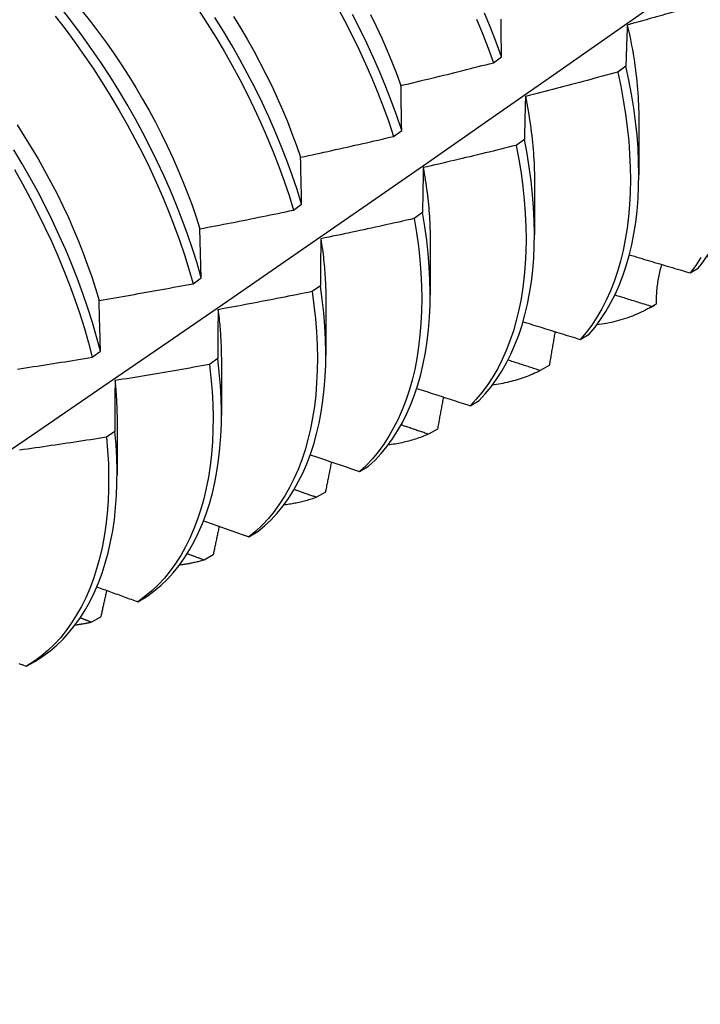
# Model space of a CAD drawing. Header units: inches. Extents: x 16 to 193, y 16 to 114.
# Tile 69 of 87: x 173.116 to 173.343, y 68.119 to 68.448. Entities that reach past the tile are written whole.
import ezdxf

# ---------------------------------------------------------------- set-up
doc = ezdxf.new("R2010")
doc.units = ezdxf.units.IN
doc.header["$MEASUREMENT"] = 0
doc.layers.add('Visible Edges(ANSI)', color=7, linetype='Continuous', lineweight=25)

msp = doc.modelspace()

# ---------------------------------------------------------------- linework, layer by layer
at = {"layer": 'Visible Edges(ANSI)'}
for p, q in [((173.27446, 68.43315), (173.27714, 68.43514)), ((173.31862, 68.43202), (173.31589, 68.43004)), ((173.32297, 68.41416), (173.32295, 68.39572)), ((173.24118, 68.40856), (173.24388, 68.41054)), ((173.28477, 68.40755), (173.28203, 68.40557)), ((173.28817, 68.39412), (173.28815, 68.37568)), ((173.2078, 68.38398), (173.2105, 68.38596)), ((173.25081, 68.38312), (173.24806, 68.38115)), ((173.17701, 68.3614), (173.1766, 68.37772)), ((173.25337, 68.37408), (173.25335, 68.35564)), ((173.34007, 68.36304), (173.3427, 68.36464)), ((173.1743, 68.35942), (173.17701, 68.3614)), ((173.21673, 68.35874), (173.21397, 68.35677)), ((173.21857, 68.35404), (173.21855, 68.3356)), ((173.3268, 68.35151), (173.32813, 68.35228)), ((173.32873, 68.35263), (173.32726, 68.35178)), ((173.30342, 68.34081), (173.30639, 68.3426)), ((173.14069, 68.33489), (173.14341, 68.33687)), ((173.18253, 68.33441), (173.17976, 68.33245)), ((173.18377, 68.334), (173.18375, 68.31556)), ((173.29306, 68.33214), (173.29005, 68.33042)), ((173.26668, 68.31871), (173.26965, 68.32049)), ((173.14898, 68.31396), (173.14895, 68.29552)), ((173.25578, 68.31091), (173.25276, 68.3092)), ((173.14821, 68.31013), (173.14543, 68.30817)), ((173.22984, 68.29676), (173.23282, 68.29853)), ((173.21842, 68.28983), (173.2154, 68.28813)), ((173.19291, 68.27494), (173.1959, 68.2767)), ((173.18098, 68.26889), (173.17795, 68.26721)), ((173.15589, 68.25326), (173.15888, 68.25501)), ((173.14347, 68.24811), (173.14044, 68.24644)), ((173.11878, 68.23173), (173.12178, 68.23347))]:
    msp.add_line(p, q, dxfattribs=at)
at = {"layer": 'Visible Edges(ANSI)', "flags": 128}
for points in [[(172.83573, 68.11895), (172.85803, 68.13349), (172.88029, 68.14805), (172.90251, 68.16266), (172.92469, 68.17729), (172.94682, 68.19195), (172.96892, 68.20664), (172.99097, 68.22136), (173.01299, 68.23611), (173.03497, 68.25088), (173.0569, 68.26568), (173.0788, 68.2805), (173.10065, 68.29535), (173.12247, 68.31022), (173.14424, 68.32511), (173.16598, 68.34002), (173.18768, 68.35494), (173.20933, 68.36989), (173.23095, 68.38486), (173.25253, 68.39984), (173.27406, 68.41483), (173.29556, 68.42984), (173.31702, 68.44487), (173.33844, 68.4599)], [(173.22226, 68.45203), (173.22482, 68.44727), (173.22727, 68.44247), (173.22961, 68.43766), (173.23183, 68.43282), (173.23394, 68.42797), (173.23593, 68.42311), (173.23781, 68.41825), (173.23956, 68.4134), (173.24118, 68.40856)], [(173.34456, 68.45302), (173.34329, 68.45265), (173.34202, 68.45227), (173.34075, 68.4519), (173.33948, 68.45153), (173.33821, 68.45116), (173.33693, 68.45079), (173.33566, 68.45042), (173.33439, 68.45005), (173.33312, 68.44968), (173.33185, 68.44932), (173.33057, 68.44895), (173.3293, 68.44859), (173.32803, 68.44823), (173.32675, 68.44787), (173.32548, 68.44751), (173.3242, 68.44715), (173.32293, 68.44679), (173.32165, 68.44643), (173.32038, 68.44608), (173.3191, 68.44572)], [(173.1283, 68.4487), (173.13162, 68.44441), (173.13485, 68.44004), (173.138, 68.4356), (173.14106, 68.4311), (173.14403, 68.42653), (173.1469, 68.4219), (173.14968, 68.41723), (173.15235, 68.41251), (173.15492, 68.40775), (173.15738, 68.40297), (173.15974, 68.39815), (173.16198, 68.39332), (173.1641, 68.38847), (173.16611, 68.38361), (173.16799, 68.37875), (173.16976, 68.3739), (173.1714, 68.36905), (173.17291, 68.36423), (173.1743, 68.35942)], [(173.17701, 68.3614), (173.17562, 68.36621), (173.17409, 68.37104), (173.17244, 68.37589), (173.17067, 68.38074), (173.16877, 68.3856), (173.16675, 68.39046), (173.16462, 68.3953), (173.16237, 68.40014), (173.16001, 68.40495), (173.15754, 68.40974), (173.15496, 68.41449), (173.15228, 68.4192), (173.1495, 68.42388), (173.14662, 68.4285), (173.14364, 68.43306), (173.14058, 68.43756), (173.13742, 68.442), (173.13418, 68.44636), (173.13086, 68.45064)], [(173.13733, 68.45039), (173.14009, 68.44691), (173.14278, 68.44337), (173.14541, 68.43977), (173.14796, 68.43611), (173.15045, 68.43241), (173.15286, 68.42865), (173.15519, 68.42486), (173.15745, 68.42102), (173.15963, 68.41716), (173.16172, 68.41326), (173.16374, 68.40934), (173.16566, 68.40541), (173.1675, 68.40146), (173.16925, 68.3975), (173.17091, 68.39353), (173.17247, 68.38957), (173.17394, 68.3856), (173.17531, 68.38165), (173.17659, 68.37771)], [(173.17604, 68.45087), (173.179, 68.44629), (173.18187, 68.44167), (173.18464, 68.43699), (173.18731, 68.43227), (173.18987, 68.42751), (173.19233, 68.42272), (173.19467, 68.4179), (173.1969, 68.41307), (173.19902, 68.40822), (173.20102, 68.40336), (173.2029, 68.3985), (173.20466, 68.39365), (173.20629, 68.38881), (173.2078, 68.38398)], [(173.18772, 68.44861), (173.19006, 68.44482), (173.19232, 68.44099), (173.1945, 68.43713), (173.19659, 68.43324), (173.1986, 68.42932), (173.20051, 68.42539), (173.20234, 68.42144), (173.20408, 68.41748), (173.20573, 68.41351), (173.20728, 68.40955), (173.20874, 68.40558), (173.21011, 68.40163)], [(173.24388, 68.41054), (173.24224, 68.41539), (173.24048, 68.42024), (173.2386, 68.4251), (173.2366, 68.42996), (173.23448, 68.43481), (173.23224, 68.43964), (173.2299, 68.44446), (173.22744, 68.44925)], [(173.23345, 68.44927), (173.23537, 68.44534), (173.23721, 68.44139), (173.23895, 68.43744), (173.24059, 68.43347), (173.24214, 68.42951), (173.24359, 68.42555)], [(173.27714, 68.43514), (173.27539, 68.43999), (173.27351, 68.44485), (173.27152, 68.44971)], [(173.2105, 68.38596), (173.20898, 68.39079), (173.20734, 68.39564), (173.20557, 68.40049), (173.20368, 68.40535), (173.20168, 68.41021), (173.19955, 68.41506), (173.19731, 68.41989), (173.19495, 68.4247), (173.19249, 68.42949), (173.18992, 68.43425), (173.18724, 68.43897), (173.18447, 68.44364), (173.18159, 68.44826)], [(173.26886, 68.44772), (173.27085, 68.44286), (173.27271, 68.438), (173.27446, 68.43315)], [(173.27714, 68.43514), (173.27713, 68.43575), (173.27712, 68.43636), (173.27712, 68.43696), (173.27711, 68.43757), (173.2771, 68.43818), (173.2771, 68.43878), (173.27709, 68.43938), (173.27708, 68.43998), (173.27708, 68.44058), (173.27707, 68.44118), (173.27706, 68.44178), (173.27706, 68.44238), (173.27705, 68.44298), (173.27704, 68.44357), (173.27704, 68.44417), (173.27703, 68.44476), (173.27703, 68.44535), (173.27702, 68.44594), (173.27702, 68.44653), (173.27701, 68.44712), (173.27701, 68.44771)], [(173.3191, 68.44572), (173.31908, 68.44516), (173.31905, 68.4446), (173.31903, 68.44404), (173.31901, 68.44348), (173.31899, 68.44292), (173.31897, 68.44235), (173.31895, 68.44179), (173.31892, 68.44122), (173.3189, 68.44065), (173.31888, 68.44009), (173.31886, 68.43952), (173.31884, 68.43895), (173.31882, 68.43837), (173.3188, 68.4378), (173.31878, 68.43723), (173.31876, 68.43665), (173.31875, 68.43608), (173.31873, 68.4355), (173.31871, 68.43492), (173.31869, 68.43434), (173.31867, 68.43376), (173.31865, 68.43318), (173.31864, 68.4326), (173.31862, 68.43202)], [(173.31908, 68.44572), (173.3194, 68.44434), (173.3197, 68.44296), (173.32, 68.44159), (173.32027, 68.44023), (173.32054, 68.43886), (173.32079, 68.43751), (173.32102, 68.43616), (173.32124, 68.43481), (173.32145, 68.43347), (173.32165, 68.43214), (173.32183, 68.43081), (173.32199, 68.42949), (173.32214, 68.42817), (173.32228, 68.42687), (173.32241, 68.42557), (173.32252, 68.42427), (173.32262, 68.42298), (173.3227, 68.42171), (173.32277, 68.42043), (173.32283, 68.41917), (173.32287, 68.41791), (173.3229, 68.41667), (173.32292, 68.41543), (173.32292, 68.4142)], [(173.24362, 68.42554), (173.24491, 68.42585), (173.2462, 68.42615), (173.24749, 68.42646), (173.24877, 68.42677), (173.25006, 68.42708), (173.25135, 68.42739), (173.25263, 68.4277), (173.25392, 68.42801), (173.25521, 68.42832), (173.25649, 68.42864), (173.25778, 68.42895), (173.25906, 68.42927), (173.26035, 68.42959), (173.26163, 68.42991), (173.26291, 68.43022), (173.2642, 68.43055), (173.26548, 68.43087), (173.26676, 68.43119), (173.26805, 68.43152), (173.26933, 68.43184), (173.27061, 68.43217), (173.27189, 68.43249), (173.27317, 68.43282), (173.27446, 68.43315)], [(173.30639, 68.3426), (173.30834, 68.34494), (173.31018, 68.34744), (173.31191, 68.35008), (173.31351, 68.35286), (173.315, 68.35578), (173.31636, 68.35884), (173.3176, 68.36203), (173.31872, 68.36535), (173.31971, 68.3688), (173.32056, 68.37236), (173.32129, 68.37604), (173.32189, 68.37982), (173.32235, 68.38372), (173.32268, 68.38771), (173.32288, 68.3918), (173.32295, 68.39598), (173.32287, 68.40024), (173.32267, 68.40459), (173.32233, 68.409), (173.32185, 68.41349), (173.32125, 68.41804), (173.3205, 68.42265), (173.31963, 68.42731), (173.31862, 68.43202)], [(173.31589, 68.43004), (173.31461, 68.42969), (173.31333, 68.42934), (173.31206, 68.42899), (173.31078, 68.42864), (173.3095, 68.42829), (173.30822, 68.42795), (173.30694, 68.4276), (173.30566, 68.42726), (173.30438, 68.42692), (173.3031, 68.42658), (173.30182, 68.42624), (173.30054, 68.4259), (173.29925, 68.42556), (173.29797, 68.42522), (173.29669, 68.42489), (173.29541, 68.42455), (173.29412, 68.42422), (173.29284, 68.42389), (173.29156, 68.42356), (173.29027, 68.42323), (173.28899, 68.4229), (173.2877, 68.42257), (173.28642, 68.42224), (173.28513, 68.42192)], [(173.31589, 68.43004), (173.31689, 68.42533), (173.31775, 68.42068), (173.31848, 68.41608), (173.31908, 68.41153), (173.31955, 68.40705), (173.31988, 68.40263), (173.32007, 68.3983), (173.32013, 68.39404), (173.32006, 68.38986), (173.31985, 68.38578), (173.31951, 68.3818), (173.31904, 68.37791), (173.31843, 68.37413), (173.31769, 68.37046), (173.31682, 68.36691), (173.31583, 68.36348), (173.3147, 68.36017), (173.31345, 68.35699), (173.31208, 68.35394), (173.31058, 68.35103), (173.30897, 68.34825), (173.30723, 68.34562), (173.30539, 68.34314), (173.30342, 68.34081)], [(173.24388, 68.41054), (173.24386, 68.41118), (173.24385, 68.41182), (173.24384, 68.41245), (173.24383, 68.41309), (173.24382, 68.41372), (173.24381, 68.41435), (173.2438, 68.41498), (173.24379, 68.41561), (173.24377, 68.41624), (173.24376, 68.41687), (173.24375, 68.41749), (173.24374, 68.41812), (173.24373, 68.41874), (173.24372, 68.41937), (173.24371, 68.41999), (173.2437, 68.42061), (173.24369, 68.42123), (173.24368, 68.42185), (173.24367, 68.42247), (173.24366, 68.42308), (173.24365, 68.4237), (173.24364, 68.42431), (173.24363, 68.42493), (173.24362, 68.42554)], [(173.28513, 68.42192), (173.28512, 68.42133), (173.2851, 68.42074), (173.28508, 68.42015), (173.28507, 68.41956), (173.28505, 68.41897), (173.28503, 68.41838), (173.28502, 68.41779), (173.285, 68.4172), (173.28498, 68.4166), (173.28497, 68.416), (173.28495, 68.41541), (173.28494, 68.41481), (173.28492, 68.41421), (173.28491, 68.41361), (173.28489, 68.41301), (173.28488, 68.41241), (173.28487, 68.4118), (173.28485, 68.4112), (173.28484, 68.41059), (173.28482, 68.40999), (173.28481, 68.40938), (173.2848, 68.40877), (173.28479, 68.40816), (173.28477, 68.40755)], [(173.2851, 68.42194), (173.28535, 68.42073), (173.28558, 68.41952), (173.28581, 68.41832), (173.28602, 68.41711), (173.28623, 68.41592), (173.28642, 68.41473), (173.2866, 68.41354), (173.28678, 68.41235), (173.28694, 68.41118), (173.28709, 68.41), (173.28723, 68.40883), (173.28736, 68.40767), (173.28748, 68.40651), (173.28759, 68.40536), (173.28769, 68.40421), (173.28778, 68.40307), (173.28786, 68.40193), (173.28793, 68.4008), (173.28799, 68.39967), (173.28803, 68.39856), (173.28807, 68.39744), (173.2881, 68.39634), (173.28811, 68.39524), (173.28812, 68.39415)], [(173.11558, 68.41242), (173.118, 68.40866), (173.12034, 68.40487), (173.12261, 68.40104), (173.1248, 68.39717), (173.1269, 68.39328), (173.12892, 68.38937), (173.13086, 68.38544), (173.1327, 68.38149), (173.13445, 68.37753), (173.13611, 68.37357), (173.13767, 68.36961), (173.13913, 68.36565), (173.14049, 68.36171), (173.14176, 68.35777), (173.14292, 68.35385)], [(173.21016, 68.40162), (173.21146, 68.4019), (173.21275, 68.40218), (173.21405, 68.40246), (173.21534, 68.40274), (173.21664, 68.40302), (173.21793, 68.4033), (173.21923, 68.40358), (173.22052, 68.40387), (173.22181, 68.40415), (173.22311, 68.40444), (173.2244, 68.40473), (173.22569, 68.40501), (173.22698, 68.4053), (173.22828, 68.40559), (173.22957, 68.40589), (173.23086, 68.40618), (173.23215, 68.40647), (173.23344, 68.40677), (173.23473, 68.40706), (173.23602, 68.40736), (173.23731, 68.40766), (173.2386, 68.40796), (173.23989, 68.40826), (173.24118, 68.40856)], [(173.26965, 68.32049), (173.27171, 68.32269), (173.27366, 68.32505), (173.27549, 68.32755), (173.27721, 68.3302), (173.27881, 68.33299), (173.28029, 68.33592), (173.28164, 68.33899), (173.28288, 68.34219), (173.28398, 68.34552), (173.28496, 68.34897), (173.28581, 68.35253), (173.28653, 68.35622), (173.28712, 68.36001), (173.28758, 68.36391), (173.2879, 68.36791), (173.28809, 68.372), (173.28815, 68.37619), (173.28807, 68.38046), (173.28785, 68.38481), (173.28751, 68.38923), (173.28702, 68.39372), (173.28641, 68.39828), (173.28566, 68.40289), (173.28477, 68.40755)], [(173.14341, 68.33687), (173.14214, 68.34165), (173.14073, 68.34646), (173.1392, 68.35129), (173.13754, 68.35613), (173.13576, 68.36099), (173.13386, 68.36585), (173.13183, 68.3707), (173.12969, 68.37555), (173.12744, 68.38038), (173.12507, 68.3852), (173.12259, 68.38998), (173.12001, 68.39473), (173.11732, 68.39944), (173.11453, 68.40411)], [(173.28203, 68.40557), (173.28075, 68.40525), (173.27946, 68.40493), (173.27817, 68.40461), (173.27688, 68.40429), (173.2756, 68.40397), (173.27431, 68.40366), (173.27302, 68.40334), (173.27173, 68.40303), (173.27044, 68.40271), (173.26915, 68.4024), (173.26786, 68.40209), (173.26657, 68.40178), (173.26528, 68.40147), (173.26399, 68.40116), (173.2627, 68.40086), (173.26141, 68.40055), (173.26012, 68.40025), (173.25883, 68.39994), (173.25753, 68.39964), (173.25624, 68.39934), (173.25495, 68.39904), (173.25366, 68.39874), (173.25236, 68.39844), (173.25107, 68.39815)], [(173.28203, 68.40557), (173.28291, 68.40091), (173.28365, 68.39631), (173.28425, 68.39176), (173.28473, 68.38727), (173.28506, 68.38285), (173.28527, 68.37851), (173.28534, 68.37425), (173.28527, 68.37007), (173.28507, 68.36598), (173.28474, 68.36199), (173.28427, 68.3581), (173.28367, 68.35432), (173.28294, 68.35064), (173.28208, 68.34708), (173.28109, 68.34364), (173.27997, 68.34032), (173.27873, 68.33713), (173.27737, 68.33408), (173.27588, 68.33116), (173.27427, 68.32837), (173.27254, 68.32574), (173.2707, 68.32324), (173.26875, 68.3209), (173.26668, 68.31871)], [(173.2105, 68.38596), (173.21049, 68.38663), (173.21047, 68.38729), (173.21046, 68.38795), (173.21044, 68.38862), (173.21043, 68.38928), (173.21041, 68.38994), (173.2104, 68.39059), (173.21038, 68.39125), (173.21037, 68.39191), (173.21035, 68.39256), (173.21034, 68.39322), (173.21033, 68.39387), (173.21031, 68.39452), (173.2103, 68.39517), (173.21028, 68.39582), (173.21027, 68.39647), (173.21026, 68.39712), (173.21024, 68.39777), (173.21023, 68.39841), (173.21021, 68.39906), (173.2102, 68.3997), (173.21019, 68.40034), (173.21017, 68.40098), (173.21016, 68.40162)], [(173.11472, 68.39747), (173.1174, 68.39275), (173.11997, 68.388), (173.12244, 68.38321), (173.1248, 68.3784), (173.12705, 68.37356), (173.12918, 68.36872), (173.13119, 68.36386), (173.13309, 68.359), (173.13486, 68.35415), (173.13651, 68.3493), (173.13803, 68.34447), (173.13942, 68.33967), (173.14069, 68.33489)], [(173.25107, 68.39815), (173.25106, 68.39753), (173.25104, 68.39692), (173.25103, 68.3963), (173.25102, 68.39568), (173.25101, 68.39507), (173.25099, 68.39445), (173.25098, 68.39383), (173.25097, 68.39321), (173.25096, 68.39258), (173.25095, 68.39196), (173.25094, 68.39134), (173.25093, 68.39071), (173.25091, 68.39008), (173.2509, 68.38946), (173.25089, 68.38883), (173.25088, 68.3882), (173.25087, 68.38757), (173.25086, 68.38693), (173.25085, 68.3863), (173.25084, 68.38567), (173.25084, 68.38503), (173.25083, 68.3844), (173.25082, 68.38376), (173.25081, 68.38312)], [(173.25101, 68.39817), (173.2512, 68.39712), (173.25138, 68.39607), (173.25156, 68.39503), (173.25172, 68.39399), (173.25188, 68.39296), (173.25203, 68.39193), (173.25217, 68.3909), (173.25231, 68.38988), (173.25243, 68.38886), (173.25255, 68.38784), (173.25266, 68.38683), (173.25276, 68.38582), (173.25286, 68.38482), (173.25294, 68.38382), (173.25302, 68.38282), (173.25309, 68.38183), (173.25315, 68.38085), (173.25321, 68.37987), (173.25325, 68.37889), (173.25329, 68.37792), (173.25332, 68.37695), (173.25334, 68.37599), (173.25335, 68.37503), (173.25335, 68.37408)], [(173.1766, 68.37772), (173.17791, 68.37797), (173.17921, 68.37822), (173.18051, 68.37847), (173.18181, 68.37872), (173.18311, 68.37897), (173.18442, 68.37923), (173.18572, 68.37948), (173.18702, 68.37974), (173.18832, 68.37999), (173.18962, 68.38025), (173.19092, 68.38051), (173.19222, 68.38077), (173.19352, 68.38103), (173.19482, 68.3813), (173.19612, 68.38156), (173.19742, 68.38182), (173.19872, 68.38209), (173.20001, 68.38236), (173.20131, 68.38262), (173.20261, 68.38289), (173.20391, 68.38316), (173.20521, 68.38343), (173.2065, 68.38371), (173.2078, 68.38398)], [(173.23282, 68.29853), (173.23498, 68.30058), (173.23703, 68.30279), (173.23897, 68.30515), (173.2408, 68.30766), (173.24251, 68.31032), (173.2441, 68.31312), (173.24557, 68.31606), (173.24692, 68.31914), (173.24815, 68.32234), (173.24925, 68.32568), (173.25022, 68.32913), (173.25106, 68.33271), (173.25177, 68.3364), (173.25235, 68.3402), (173.2528, 68.34411), (173.25312, 68.34811), (173.2533, 68.35221), (173.25335, 68.3564), (173.25326, 68.36068), (173.25304, 68.36503), (173.25268, 68.36946), (173.25219, 68.37395), (173.25157, 68.37851), (173.25081, 68.38312)], [(173.24806, 68.38115), (173.24676, 68.38086), (173.24547, 68.38056), (173.24417, 68.38027), (173.24288, 68.37998), (173.24158, 68.37969), (173.24029, 68.37941), (173.23899, 68.37912), (173.23769, 68.37883), (173.2364, 68.37855), (173.2351, 68.37827), (173.2338, 68.37798), (173.2325, 68.3777), (173.2312, 68.37742), (173.2299, 68.37714), (173.22861, 68.37687), (173.22731, 68.37659), (173.22601, 68.37631), (173.22471, 68.37604), (173.22341, 68.37576), (173.22211, 68.37549), (173.22081, 68.37522), (173.21951, 68.37495), (173.2182, 68.37468), (173.2169, 68.37441)], [(173.24806, 68.38115), (173.24881, 68.37654), (173.24942, 68.37199), (173.2499, 68.3675), (173.25025, 68.36308), (173.25046, 68.35873), (173.25054, 68.35446), (173.25048, 68.35028), (173.25029, 68.34618), (173.24996, 68.34219), (173.2495, 68.33829), (173.24891, 68.3345), (173.24819, 68.33082), (173.24734, 68.32725), (173.24635, 68.3238), (173.24525, 68.32048), (173.24401, 68.31728), (173.24265, 68.31421), (173.24117, 68.31129), (173.23957, 68.3085), (173.23785, 68.30585), (173.23601, 68.30335), (173.23407, 68.301), (173.23201, 68.2988), (173.22984, 68.29676)], [(173.2169, 68.37441), (173.21689, 68.37377), (173.21689, 68.37313), (173.21688, 68.37249), (173.21687, 68.37184), (173.21686, 68.3712), (173.21685, 68.37055), (173.21684, 68.3699), (173.21683, 68.36926), (173.21683, 68.36861), (173.21682, 68.36796), (173.21681, 68.36731), (173.2168, 68.36665), (173.2168, 68.366), (173.21679, 68.36534), (173.21678, 68.36469), (173.21678, 68.36403), (173.21677, 68.36337), (173.21676, 68.36272), (173.21676, 68.36206), (173.21675, 68.36139), (173.21674, 68.36073), (173.21674, 68.36007), (173.21673, 68.35941), (173.21673, 68.35874)], [(173.21689, 68.37442), (173.21702, 68.37353), (173.21716, 68.37265), (173.21728, 68.37178), (173.2174, 68.3709), (173.21752, 68.37003), (173.21763, 68.36916), (173.21773, 68.36829), (173.21783, 68.36743), (173.21792, 68.36657), (173.218, 68.36571), (173.21808, 68.36486), (173.21815, 68.36401), (173.21822, 68.36316), (173.21828, 68.36232), (173.21833, 68.36148), (173.21838, 68.36064), (173.21842, 68.35981), (173.21846, 68.35898), (173.21848, 68.35815), (173.21851, 68.35732), (173.21853, 68.3565), (173.21854, 68.35569), (173.21854, 68.35488), (173.21854, 68.35407)], [(173.31977, 68.36906), (173.32062, 68.3688), (173.32146, 68.36855), (173.3223, 68.3683), (173.32315, 68.36804), (173.32399, 68.36779), (173.32484, 68.36754), (173.32568, 68.36729), (173.32653, 68.36703), (173.32737, 68.36678), (173.32822, 68.36653), (173.32906, 68.36628), (173.32991, 68.36603), (173.33075, 68.36578), (173.3316, 68.36553), (173.33244, 68.36528), (173.33329, 68.36503), (173.33414, 68.36478), (173.33499, 68.36453), (173.33583, 68.36428), (173.33668, 68.36403), (173.33753, 68.36378), (173.33838, 68.36353), (173.33922, 68.36328), (173.34007, 68.36304)], [(173.34367, 68.36813), (173.34193, 68.36551), (173.34007, 68.36304)], [(173.33056, 68.36584), (173.3304, 68.36532), (173.33025, 68.36479), (173.3301, 68.36426), (173.32997, 68.36373), (173.32983, 68.3632), (173.32971, 68.36267), (173.3296, 68.36213), (173.32949, 68.36158), (173.32939, 68.36104), (173.32929, 68.36049), (173.3292, 68.35994), (173.32912, 68.35939), (173.32905, 68.35884), (173.32898, 68.35828), (173.32893, 68.35772), (173.32887, 68.35716), (173.32883, 68.3566), (173.32879, 68.35604), (173.32877, 68.35548), (173.32874, 68.35491), (173.32873, 68.35434), (173.32872, 68.35377), (173.32872, 68.3532), (173.32873, 68.35263)], [(173.14295, 68.35383), (173.14426, 68.35405), (173.14557, 68.35427), (173.14688, 68.3545), (173.14818, 68.35472), (173.14949, 68.35495), (173.1508, 68.35517), (173.15211, 68.3554), (173.15342, 68.35563), (173.15472, 68.35586), (173.15603, 68.35609), (173.15734, 68.35632), (173.15864, 68.35655), (173.15995, 68.35678), (173.16126, 68.35702), (173.16256, 68.35725), (173.16387, 68.35749), (173.16517, 68.35773), (173.16648, 68.35797), (173.16778, 68.35821), (173.16909, 68.35845), (173.17039, 68.35869), (173.17169, 68.35893), (173.173, 68.35918), (173.1743, 68.35942)], [(173.21397, 68.35677), (173.21267, 68.35651), (173.21136, 68.35624), (173.21006, 68.35598), (173.20876, 68.35572), (173.20745, 68.35546), (173.20615, 68.3552), (173.20485, 68.35494), (173.20354, 68.35469), (173.20224, 68.35443), (173.20093, 68.35418), (173.19963, 68.35392), (173.19832, 68.35367), (173.19702, 68.35342), (173.19571, 68.35317), (173.1944, 68.35292), (173.1931, 68.35267), (173.19179, 68.35242), (173.19048, 68.35218), (173.18918, 68.35193), (173.18787, 68.35169), (173.18656, 68.35145), (173.18525, 68.35121), (173.18394, 68.35097), (173.18264, 68.35073)], [(173.21397, 68.35677), (173.21459, 68.35222), (173.21508, 68.34772), (173.21543, 68.3433), (173.21565, 68.33894), (173.21574, 68.33467), (173.21569, 68.33048), (173.2155, 68.32639), (173.21519, 68.32238), (173.21473, 68.31848), (173.21415, 68.31468), (173.21344, 68.31099), (173.21259, 68.30742), (173.21162, 68.30396), (173.21052, 68.30063), (173.20929, 68.29743), (173.20794, 68.29435), (173.20646, 68.29142), (173.20487, 68.28862), (173.20316, 68.28596), (173.20133, 68.28345), (173.19939, 68.28109), (173.19733, 68.27889), (173.19517, 68.27683), (173.19291, 68.27494)], [(173.1959, 68.2767), (173.19815, 68.2786), (173.20031, 68.28067), (173.20235, 68.28289), (173.20428, 68.28526), (173.2061, 68.28778), (173.20781, 68.29044), (173.20939, 68.29325), (173.21086, 68.2962), (173.2122, 68.29928), (173.21342, 68.3025), (173.21451, 68.30584), (173.21547, 68.3093), (173.21631, 68.31289), (173.21701, 68.31658), (173.21759, 68.32039), (173.21803, 68.3243), (173.21833, 68.32831), (173.21851, 68.33242), (173.21855, 68.33661), (173.21845, 68.34089), (173.21822, 68.34525), (173.21786, 68.34968), (173.21736, 68.35418), (173.21673, 68.35874)], [(173.14341, 68.33687), (173.14339, 68.33759), (173.14337, 68.3383), (173.14335, 68.33902), (173.14333, 68.33974), (173.14332, 68.34045), (173.1433, 68.34116), (173.14328, 68.34188), (173.14326, 68.34259), (173.14324, 68.3433), (173.14322, 68.34401), (173.1432, 68.34472), (173.14318, 68.34542), (173.14316, 68.34613), (173.14314, 68.34684), (173.14312, 68.34754), (173.1431, 68.34824), (173.14308, 68.34895), (173.14307, 68.34965), (173.14305, 68.35035), (173.14303, 68.35105), (173.14301, 68.35174), (173.14299, 68.35244), (173.14297, 68.35314), (173.14295, 68.35383)], [(173.32726, 68.35178), (173.32674, 68.35194), (173.32623, 68.3521), (173.32571, 68.35226), (173.3252, 68.35242), (173.32468, 68.35258), (173.32417, 68.35274), (173.32366, 68.3529), (173.32314, 68.35306), (173.32263, 68.35322), (173.32211, 68.35337), (173.3216, 68.35353), (173.32108, 68.35369), (173.32057, 68.35385), (173.32006, 68.35401), (173.31954, 68.35417), (173.31903, 68.35433), (173.31851, 68.35449), (173.318, 68.35465), (173.31749, 68.35482), (173.31697, 68.35498), (173.31646, 68.35514), (173.31595, 68.3553), (173.31543, 68.35546), (173.31492, 68.35562)], [(173.18264, 68.35073), (173.18263, 68.35006), (173.18262, 68.34939), (173.18262, 68.34872), (173.18261, 68.34805), (173.18261, 68.34738), (173.1826, 68.3467), (173.1826, 68.34603), (173.18259, 68.34535), (173.18259, 68.34468), (173.18258, 68.344), (173.18258, 68.34332), (173.18257, 68.34264), (173.18257, 68.34196), (173.18256, 68.34128), (173.18256, 68.3406), (173.18256, 68.33991), (173.18255, 68.33923), (173.18255, 68.33854), (173.18254, 68.33786), (173.18254, 68.33717), (173.18254, 68.33648), (173.18253, 68.33579), (173.18253, 68.3351), (173.18253, 68.33441)], [(173.1826, 68.35075), (173.18269, 68.35003), (173.18278, 68.34932), (173.18286, 68.3486), (173.18295, 68.34788), (173.18302, 68.34717), (173.18309, 68.34646), (173.18316, 68.34575), (173.18323, 68.34504), (173.18329, 68.34434), (173.18334, 68.34364), (173.1834, 68.34294), (173.18344, 68.34224), (173.18349, 68.34154), (173.18353, 68.34085), (173.18357, 68.34016), (173.1836, 68.33947), (173.18363, 68.33878), (173.18365, 68.3381), (173.18367, 68.33741), (173.18369, 68.33673), (173.1837, 68.33606), (173.18371, 68.33538), (173.18372, 68.33471), (173.18372, 68.33404)], [(173.32726, 68.35178), (173.32657, 68.35138), (173.32587, 68.351), (173.32517, 68.35062), (173.32445, 68.35026), (173.32374, 68.34991), (173.32301, 68.34957), (173.32228, 68.34924), (173.32154, 68.34893), (173.3208, 68.34863), (173.32004, 68.34834), (173.31929, 68.34806), (173.31852, 68.3478), (173.31775, 68.34755), (173.31697, 68.34731), (173.31619, 68.34709), (173.3154, 68.34688), (173.31461, 68.34668), (173.31381, 68.34649), (173.313, 68.34632), (173.31219, 68.34616), (173.31137, 68.34601), (173.31054, 68.34587), (173.30972, 68.34575), (173.30888, 68.34564)], [(173.28435, 68.34674), (173.28514, 68.34649), (173.28593, 68.34624), (173.28673, 68.34599), (173.28752, 68.34574), (173.28831, 68.34549), (173.28911, 68.34524), (173.2899, 68.34499), (173.29069, 68.34475), (173.29149, 68.3445), (173.29228, 68.34425), (173.29308, 68.344), (173.29387, 68.34376), (173.29467, 68.34351), (173.29546, 68.34326), (173.29626, 68.34302), (173.29705, 68.34277), (173.29785, 68.34252), (173.29864, 68.34228), (173.29944, 68.34203), (173.30024, 68.34179), (173.30103, 68.34154), (173.30183, 68.3413), (173.30263, 68.34105), (173.30342, 68.34081)], [(173.29499, 68.34341), (173.29491, 68.34294), (173.29483, 68.34247), (173.29475, 68.342), (173.29467, 68.34153), (173.29459, 68.34106), (173.29451, 68.34059), (173.29443, 68.34013), (173.29435, 68.33966), (173.29427, 68.33919), (173.29419, 68.33872), (173.29411, 68.33825), (173.29403, 68.33778), (173.29395, 68.33731), (173.29387, 68.33684), (173.29379, 68.33637), (173.29371, 68.3359), (173.29363, 68.33543), (173.29355, 68.33496), (173.29347, 68.33449), (173.29339, 68.33402), (173.29331, 68.33355), (173.29322, 68.33308), (173.29314, 68.33261), (173.29306, 68.33214)], [(173.11577, 68.33094), (173.11708, 68.33114), (173.1184, 68.33134), (173.11971, 68.33154), (173.12102, 68.33174), (173.12234, 68.33194), (173.12365, 68.33215), (173.12496, 68.33235), (173.12627, 68.33256), (173.12758, 68.33276), (173.1289, 68.33297), (173.13021, 68.33318), (173.13152, 68.33339), (173.13283, 68.3336), (173.13414, 68.33381), (173.13545, 68.33402), (173.13676, 68.33424), (173.13807, 68.33445), (173.13938, 68.33467), (173.14069, 68.33489)], [(173.15888, 68.25501), (173.16123, 68.25677), (173.16349, 68.25868), (173.16563, 68.26076), (173.16767, 68.26298), (173.1696, 68.26536), (173.17141, 68.26789), (173.1731, 68.27057), (173.17468, 68.27339), (173.17614, 68.27634), (173.17748, 68.27943), (173.17869, 68.28265), (173.17977, 68.286), (173.18073, 68.28947), (173.18155, 68.29306), (173.18225, 68.29677), (173.18282, 68.30058), (173.18325, 68.3045), (173.18355, 68.30851), (173.18372, 68.31263), (173.18375, 68.31683), (173.18364, 68.32111), (173.18341, 68.32547), (173.18303, 68.32991), (173.18253, 68.33441)], [(173.29005, 68.33042), (173.2896, 68.33056), (173.28915, 68.33071), (173.28871, 68.33085), (173.28826, 68.331), (173.28781, 68.33114), (173.28736, 68.33129), (173.28691, 68.33143), (173.28646, 68.33158), (173.28601, 68.33173), (173.28557, 68.33187), (173.28512, 68.33202), (173.28467, 68.33216), (173.28422, 68.33231), (173.28377, 68.33245), (173.28332, 68.3326), (173.28288, 68.33275), (173.28243, 68.33289), (173.28198, 68.33304), (173.28153, 68.33318), (173.28108, 68.33333), (173.28064, 68.33348), (173.28019, 68.33362), (173.27974, 68.33377), (173.27929, 68.33392)], [(173.17976, 68.33245), (173.17845, 68.33221), (173.17714, 68.33197), (173.17583, 68.33174), (173.17452, 68.33151), (173.17321, 68.33128), (173.1719, 68.33105), (173.17059, 68.33082), (173.16928, 68.33059), (173.16797, 68.33036), (173.16665, 68.33013), (173.16534, 68.32991), (173.16403, 68.32968), (173.16272, 68.32946), (173.16141, 68.32924), (173.16009, 68.32902), (173.15878, 68.3288), (173.15747, 68.32858), (173.15615, 68.32836), (173.15484, 68.32815), (173.15353, 68.32793), (173.15221, 68.32772), (173.1509, 68.32751), (173.14958, 68.32729), (173.14827, 68.32708)], [(173.17976, 68.33245), (173.18026, 68.32795), (173.18062, 68.32352), (173.18084, 68.31916), (173.18094, 68.31488), (173.1809, 68.31069), (173.18072, 68.30659), (173.18041, 68.30258), (173.17997, 68.29867), (173.17939, 68.29486), (173.17868, 68.29117), (173.17785, 68.28759), (173.17688, 68.28412), (173.17579, 68.28079), (173.17457, 68.27757), (173.17322, 68.27449), (173.17176, 68.27155), (173.17017, 68.26874), (173.16846, 68.26608), (173.16664, 68.26356), (173.16471, 68.26119), (173.16266, 68.25897), (173.16051, 68.25691), (173.15825, 68.25501), (173.15589, 68.25326)], [(173.29005, 68.33042), (173.28944, 68.33011), (173.28882, 68.32981), (173.2882, 68.32952), (173.28758, 68.32924), (173.28694, 68.32897), (173.28631, 68.32871), (173.28567, 68.32846), (173.28502, 68.32822), (173.28437, 68.32798), (173.28372, 68.32776), (173.28306, 68.32754), (173.28239, 68.32734), (173.28172, 68.32714), (173.28105, 68.32695), (173.28037, 68.32678), (173.27969, 68.32661), (173.279, 68.32645), (173.27831, 68.3263), (173.27762, 68.32616), (173.27692, 68.32603), (173.27622, 68.32591), (173.27551, 68.3258), (173.2748, 68.32569), (173.27408, 68.3256)], [(173.14821, 68.32711), (173.14827, 68.32655), (173.14833, 68.32598), (173.14838, 68.32542), (173.14843, 68.32486), (173.14848, 68.32431), (173.14853, 68.32375), (173.14857, 68.32319), (173.14861, 68.32264), (173.14865, 68.32209), (173.14869, 68.32154), (173.14872, 68.32099), (173.14876, 68.32044), (173.14878, 68.31989), (173.14881, 68.31934), (173.14884, 68.3188), (173.14886, 68.31826), (173.14888, 68.31772), (173.14889, 68.31718), (173.14891, 68.31664), (173.14892, 68.3161), (173.14893, 68.31557), (173.14893, 68.31503), (173.14894, 68.3145), (173.14894, 68.31397)], [(173.14827, 68.32708), (173.14826, 68.32639), (173.14826, 68.32569), (173.14826, 68.325), (173.14825, 68.3243), (173.14825, 68.3236), (173.14825, 68.3229), (173.14824, 68.3222), (173.14824, 68.3215), (173.14824, 68.3208), (173.14824, 68.32009), (173.14823, 68.31939), (173.14823, 68.31868), (173.14823, 68.31797), (173.14823, 68.31727), (173.14822, 68.31656), (173.14822, 68.31585), (173.14822, 68.31514), (173.14822, 68.31443), (173.14822, 68.31371), (173.14821, 68.313), (173.14821, 68.31228), (173.14821, 68.31157), (173.14821, 68.31085), (173.14821, 68.31013)], [(173.24887, 68.32449), (173.24961, 68.32425), (173.25035, 68.32401), (173.25109, 68.32377), (173.25183, 68.32352), (173.25257, 68.32328), (173.25332, 68.32304), (173.25406, 68.3228), (173.2548, 68.32256), (173.25554, 68.32231), (173.25628, 68.32207), (173.25702, 68.32183), (173.25776, 68.32159), (173.25851, 68.32135), (173.25925, 68.32111), (173.25999, 68.32087), (173.26073, 68.32063), (173.26148, 68.32039), (173.26222, 68.32015), (173.26296, 68.31991), (173.26371, 68.31967), (173.26445, 68.31943), (173.26519, 68.31919), (173.26594, 68.31895), (173.26668, 68.31871)], [(173.25774, 68.3216), (173.25766, 68.32115), (173.25758, 68.32071), (173.2575, 68.32026), (173.25742, 68.31982), (173.25733, 68.31937), (173.25725, 68.31893), (173.25717, 68.31848), (173.25709, 68.31804), (173.25701, 68.31759), (173.25693, 68.31715), (173.25685, 68.3167), (173.25676, 68.31626), (173.25668, 68.31581), (173.2566, 68.31537), (173.25652, 68.31492), (173.25644, 68.31447), (173.25636, 68.31403), (173.25627, 68.31358), (173.25619, 68.31314), (173.25611, 68.31269), (173.25603, 68.31225), (173.25595, 68.3118), (173.25586, 68.31135), (173.25578, 68.31091)], [(173.25276, 68.3092), (173.25238, 68.30933), (173.252, 68.30946), (173.25162, 68.30958), (173.25124, 68.30971), (173.25086, 68.30984), (173.25048, 68.30997), (173.2501, 68.3101), (173.24972, 68.31023), (173.24934, 68.31036), (173.24896, 68.31048), (173.24858, 68.31061), (173.2482, 68.31074), (173.24782, 68.31087), (173.24744, 68.311), (173.24706, 68.31113), (173.24668, 68.31126), (173.2463, 68.31139), (173.24592, 68.31152), (173.24555, 68.31165), (173.24517, 68.31178), (173.24479, 68.31191), (173.24441, 68.31203), (173.24403, 68.31216), (173.24365, 68.31229)], [(173.14543, 68.30817), (173.14412, 68.30797), (173.1428, 68.30776), (173.14148, 68.30755), (173.14017, 68.30735), (173.13885, 68.30715), (173.13753, 68.30694), (173.13622, 68.30674), (173.1349, 68.30654), (173.13358, 68.30634), (173.13227, 68.30615), (173.13095, 68.30595), (173.12963, 68.30575), (173.12831, 68.30556), (173.12699, 68.30537), (173.12567, 68.30517), (173.12436, 68.30498), (173.12304, 68.30479), (173.12172, 68.3046), (173.1204, 68.30442), (173.11908, 68.30423), (173.11776, 68.30404), (173.11644, 68.30386)], [(173.14543, 68.30817), (173.1458, 68.30374), (173.14604, 68.29938), (173.14614, 68.2951), (173.1461, 68.2909), (173.14593, 68.28679), (173.14563, 68.28277), (173.1452, 68.27886), (173.14463, 68.27505), (173.14393, 68.27135), (173.1431, 68.26776), (173.14214, 68.26429), (173.14106, 68.26094), (173.13984, 68.25772), (173.13851, 68.25463), (173.13705, 68.25168), (173.13547, 68.24886), (173.13377, 68.24619), (173.13195, 68.24367), (173.13003, 68.24129), (173.12799, 68.23906), (173.12584, 68.23699), (173.12359, 68.23508), (173.12123, 68.23332), (173.11878, 68.23173)], [(173.12178, 68.23347), (173.12422, 68.23507), (173.12657, 68.23684), (173.12882, 68.23876), (173.13096, 68.24084), (173.13299, 68.24308), (173.13491, 68.24547), (173.13671, 68.24801), (173.1384, 68.25069), (173.13997, 68.25352), (173.14142, 68.25648), (173.14275, 68.25958), (173.14396, 68.26281), (173.14503, 68.26617), (173.14598, 68.26965), (173.1468, 68.27324), (173.14749, 68.27695), (173.14805, 68.28077), (173.14847, 68.28469), (173.14876, 68.28872), (173.14892, 68.29283), (173.14895, 68.29704), (173.14883, 68.30133), (173.14859, 68.30569), (173.14821, 68.31013)], [(173.25276, 68.3092), (173.25224, 68.30897), (173.25171, 68.30875), (173.25118, 68.30854), (173.25064, 68.30833), (173.2501, 68.30813), (173.24956, 68.30794), (173.24902, 68.30775), (173.24847, 68.30757), (173.24792, 68.3074), (173.24736, 68.30723), (173.2468, 68.30707), (173.24624, 68.30691), (173.24568, 68.30677), (173.24511, 68.30662), (173.24454, 68.30649), (173.24397, 68.30636), (173.24339, 68.30624), (173.24282, 68.30612), (173.24223, 68.30601), (173.24165, 68.30591), (173.24106, 68.30581), (173.24047, 68.30572), (173.23988, 68.30564), (173.23928, 68.30556)], [(173.21336, 68.30233), (173.21404, 68.3021), (173.21473, 68.30187), (173.21541, 68.30163), (173.2161, 68.3014), (173.21678, 68.30117), (173.21747, 68.30093), (173.21816, 68.3007), (173.21884, 68.30047), (173.21953, 68.30023), (173.22021, 68.3), (173.2209, 68.29977), (173.22159, 68.29954), (173.22227, 68.2993), (173.22296, 68.29907), (173.22365, 68.29884), (173.22434, 68.29861), (173.22502, 68.29837), (173.22571, 68.29814), (173.2264, 68.29791), (173.22709, 68.29768), (173.22778, 68.29745), (173.22846, 68.29722), (173.22915, 68.29699), (173.22984, 68.29676)], [(173.2204, 68.29994), (173.22032, 68.29952), (173.22024, 68.2991), (173.22015, 68.29867), (173.22007, 68.29825), (173.21999, 68.29783), (173.21991, 68.29741), (173.21983, 68.29699), (173.21974, 68.29657), (173.21966, 68.29615), (173.21958, 68.29573), (173.2195, 68.29531), (173.21941, 68.29488), (173.21933, 68.29446), (173.21925, 68.29404), (173.21917, 68.29362), (173.21908, 68.2932), (173.219, 68.29278), (173.21892, 68.29236), (173.21884, 68.29193), (173.21875, 68.29151), (173.21867, 68.29109), (173.21859, 68.29067), (173.2185, 68.29025), (173.21842, 68.28983)], [(173.2154, 68.28813), (173.21509, 68.28824), (173.21478, 68.28835), (173.21447, 68.28846), (173.21416, 68.28856), (173.21385, 68.28867), (173.21354, 68.28878), (173.21323, 68.28889), (173.21292, 68.289), (173.21262, 68.28911), (173.21231, 68.28922), (173.212, 68.28933), (173.21169, 68.28944), (173.21138, 68.28955), (173.21107, 68.28965), (173.21076, 68.28976), (173.21045, 68.28987), (173.21015, 68.28998), (173.20984, 68.29009), (173.20953, 68.2902), (173.20922, 68.29031), (173.20891, 68.29042), (173.2086, 68.29053), (173.2083, 68.29064), (173.20799, 68.29075)], [(173.2154, 68.28813), (173.21497, 68.28797), (173.21453, 68.28782), (173.21409, 68.28767), (173.21366, 68.28753), (173.21322, 68.28739), (173.21277, 68.28725), (173.21233, 68.28712), (173.21188, 68.28699), (173.21143, 68.28687), (173.21098, 68.28675), (173.21053, 68.28664), (173.21008, 68.28653), (173.20962, 68.28642), (173.20916, 68.28632), (173.2087, 68.28622), (173.20824, 68.28613), (173.20778, 68.28604), (173.20731, 68.28595), (173.20685, 68.28587), (173.20638, 68.28579), (173.20591, 68.28572), (173.20544, 68.28565), (173.20496, 68.28558), (173.20448, 68.28552)], [(173.1778, 68.28026), (173.17843, 68.28003), (173.17906, 68.27981), (173.17968, 68.27959), (173.18031, 68.27937), (173.18094, 68.27914), (173.18157, 68.27892), (173.1822, 68.2787), (173.18283, 68.27848), (173.18346, 68.27825), (173.18408, 68.27803), (173.18471, 68.27781), (173.18534, 68.27759), (173.18597, 68.27737), (173.1866, 68.27715), (173.18723, 68.27693), (173.18786, 68.2767), (173.18849, 68.27648), (173.18912, 68.27626), (173.18975, 68.27604), (173.19038, 68.27582), (173.19102, 68.2756), (173.19165, 68.27538), (173.19228, 68.27516), (173.19291, 68.27494)], [(173.18297, 68.27843), (173.18289, 68.27803), (173.18281, 68.27763), (173.18273, 68.27723), (173.18264, 68.27684), (173.18256, 68.27644), (173.18248, 68.27604), (173.1824, 68.27565), (173.18231, 68.27525), (173.18223, 68.27485), (173.18215, 68.27446), (173.18207, 68.27406), (173.18198, 68.27366), (173.1819, 68.27326), (173.18182, 68.27287), (173.18173, 68.27247), (173.18165, 68.27207), (173.18157, 68.27167), (173.18148, 68.27128), (173.1814, 68.27088), (173.18132, 68.27048), (173.18123, 68.27009), (173.18115, 68.26969), (173.18107, 68.26929), (173.18098, 68.26889)], [(173.17795, 68.26721), (173.17772, 68.26729), (173.17748, 68.26738), (173.17725, 68.26747), (173.17701, 68.26755), (173.17678, 68.26764), (173.17654, 68.26773), (173.17631, 68.26781), (173.17607, 68.2679), (173.17584, 68.26798), (173.1756, 68.26807), (173.17537, 68.26816), (173.17513, 68.26824), (173.1749, 68.26833), (173.17466, 68.26842), (173.17443, 68.2685), (173.17419, 68.26859), (173.17396, 68.26867), (173.17372, 68.26876), (173.17349, 68.26885), (173.17325, 68.26893), (173.17302, 68.26902), (173.17278, 68.26911), (173.17255, 68.26919), (173.17231, 68.26928)], [(173.17795, 68.26721), (173.17762, 68.26711), (173.17729, 68.26701), (173.17695, 68.26692), (173.17662, 68.26683), (173.17628, 68.26674), (173.17594, 68.26665), (173.17561, 68.26657), (173.17527, 68.26648), (173.17492, 68.2664), (173.17458, 68.26633), (173.17424, 68.26625), (173.1739, 68.26618), (173.17355, 68.26611), (173.1732, 68.26604), (173.17286, 68.26597), (173.17251, 68.26591), (173.17216, 68.26585), (173.17181, 68.26579), (173.17146, 68.26573), (173.17111, 68.26568), (173.17075, 68.26563), (173.1704, 68.26558), (173.17004, 68.26553), (173.16969, 68.26548)], [(173.14221, 68.25826), (173.14278, 68.25805), (173.14334, 68.25784), (173.14391, 68.25763), (173.14448, 68.25742), (173.14505, 68.25721), (173.14562, 68.25701), (173.14619, 68.2568), (173.14676, 68.25659), (173.14733, 68.25638), (173.1479, 68.25617), (173.14847, 68.25596), (173.14904, 68.25576), (173.14961, 68.25555), (173.15018, 68.25534), (173.15075, 68.25513), (173.15132, 68.25492), (173.15189, 68.25472), (173.15246, 68.25451), (173.15303, 68.2543), (173.1536, 68.25409), (173.15417, 68.25389), (173.15474, 68.25368), (173.15531, 68.25347), (173.15589, 68.25326)], [(173.14546, 68.25706), (173.14538, 68.25669), (173.1453, 68.25632), (173.14522, 68.25595), (173.14513, 68.25557), (173.14505, 68.2552), (173.14497, 68.25483), (173.14489, 68.25445), (173.1448, 68.25408), (173.14472, 68.25371), (173.14464, 68.25333), (173.14455, 68.25296), (173.14447, 68.25259), (173.14439, 68.25222), (173.14431, 68.25184), (173.14422, 68.25147), (173.14414, 68.2511), (173.14406, 68.25072), (173.14397, 68.25035), (173.14389, 68.24998), (173.14381, 68.2496), (173.14372, 68.24923), (173.14364, 68.24886), (173.14356, 68.24848), (173.14347, 68.24811)], [(173.14044, 68.24644), (173.14021, 68.24639), (173.13999, 68.24633), (173.13976, 68.24628), (173.13953, 68.24623), (173.1393, 68.24618), (173.13908, 68.24613), (173.13885, 68.24609), (173.13862, 68.24604), (173.13839, 68.246), (173.13816, 68.24595), (173.13793, 68.24591), (173.1377, 68.24587), (173.13746, 68.24583), (173.13723, 68.24579), (173.137, 68.24575), (173.13677, 68.24571), (173.13653, 68.24567), (173.1363, 68.24564), (173.13607, 68.2456), (173.13583, 68.24557), (173.1356, 68.24554), (173.13536, 68.24551), (173.13512, 68.24547), (173.13489, 68.24545)], [(173.14044, 68.24644), (173.14028, 68.2465), (173.14012, 68.24656), (173.13996, 68.24662), (173.1398, 68.24668), (173.13964, 68.24674), (173.13949, 68.2468), (173.13933, 68.24686), (173.13917, 68.24692), (173.13901, 68.24698), (173.13885, 68.24704), (173.13869, 68.2471), (173.13853, 68.24716), (173.13838, 68.24722), (173.13822, 68.24728), (173.13806, 68.24734), (173.1379, 68.2474), (173.13774, 68.24746), (173.13758, 68.24753), (173.13742, 68.24759), (173.13727, 68.24765), (173.13711, 68.24771), (173.13695, 68.24777), (173.13679, 68.24783), (173.13663, 68.24789)], [(173.11623, 68.23269), (173.11674, 68.2325), (173.11725, 68.23231), (173.11776, 68.23212), (173.11827, 68.23193), (173.11878, 68.23173)]]:
    msp.add_lwpolyline(points, dxfattribs=at)
at = {"layer": 'Visible Edges(ANSI)'}
for centre, major_axis, start_param, end_param in [((173.30573, 68.51884), (0.08271, -0.14363), 5.847071, 9.934273), ((173.30573, 68.51884), (0.07761, -0.13476), 0, 3.141593), ((173.30525, 68.51856), (-0.07761, 0.13476), 2.782688, 6.718054), ((173.25052, 68.48705), (0.07761, -0.13476), 0.210605, 0.473173), ((173.25052, 68.48705), (0.07761, -0.13476), 0, 0.007725)]:
    msp.add_ellipse(centre, major_axis=major_axis, ratio=0.578093, start_param=start_param, end_param=end_param, dxfattribs=at)

doc.saveas('drawing.dxf')
